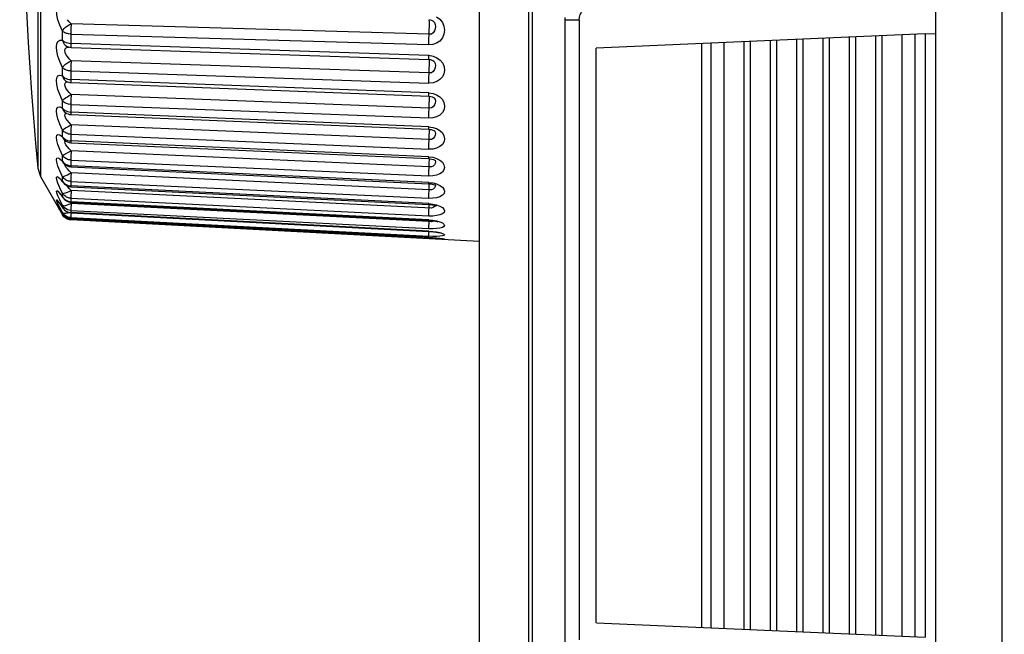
# Model space of a CAD drawing. Extents: x -4139 to -1089, y -1564 to 1941.
# Tile 83 of 160: x -4139 to -4122, y 1121 to 1131. Entities that reach past the tile are written whole.
import ezdxf

# ---------------------------------------------------------------- set-up
doc = ezdxf.new("R2010")
doc.units = 0
doc.header["$LTSCALE"] = 23.1
for name, color, linetype in [('01_DISPLAYCASE_3_1_AM_0', 7, 'CONTINUOUS'), ('BACK_CASE1_4_1_AM_0', 7, 'CONTINUOUS'), ('X610_37_IO_BASE-20150120_3', 7, 'CONTINUOUS'), ('XUAN_NIU_3_1_AM_0', 7, 'CONTINUOUS')]:
    doc.layers.add(name, color=color, linetype=linetype)

msp = doc.modelspace()

# ---------------------------------------------------------------- linework, layer by layer
at = {"layer": '01_DISPLAYCASE_3_1_AM_0', "color": 7}
for p, q in [((-4130.939, 1111.811), (-4130.939, 1138.953)), ((-4129.439, 1131.456), (-4129.439, 1120.507))]:
    msp.add_line(p, q, dxfattribs=at)
at = {"layer": '01_DISPLAYCASE_3_1_AM_0', "color": 2}
for p, q in [((-4130.078, 1136.85), (-4130.078, 1113.913)), ((-4130.008, 1119.059), (-4130.008, 1132.904)), ((-4129.191, 1131.412), (-4129.439, 1131.412)), ((-4129.191, 1131.412), (-4129.191, 1120.551))]:
    msp.add_line(p, q, dxfattribs=at)
msp.add_lwpolyline([(-4129.191, 1131.412), (-4129.186, 1131.462), (-4129.172, 1131.508), (-4129.149, 1131.55), (-4129.119, 1131.588), (-4129.081, 1131.619), (-4129.039, 1131.642), (-4128.993, 1131.656), (-4128.943, 1131.662)], dxfattribs=at)
at = {"layer": 'BACK_CASE1_4_1_AM_0', "color": 7}
for p, q in [((-4123.128, 1131.168), (-4128.889, 1130.917)), ((-4123.128, 1131.168), (-4122.939, 1131.176)), ((-4128.889, 1120.847), (-4128.889, 1130.917)), ((-4128.888, 1120.847), (-4123.128, 1120.595))]:
    msp.add_line(p, q, dxfattribs=at)
at = {"layer": 'BACK_CASE1_4_1_AM_0', "color": 2}
for p, q in [((-4123.301, 1120.603), (-4123.301, 1131.161)), ((-4123.128, 1131.168), (-4123.128, 1120.595)), ((-4127.045, 1130.997), (-4127.045, 1120.766)), ((-4126.883, 1131.004), (-4126.883, 1120.759)), ((-4126.65, 1120.749), (-4126.65, 1131.014)), ((-4126.304, 1131.029), (-4126.304, 1120.734)), ((-4126.188, 1120.729), (-4126.188, 1131.035)), ((-4125.842, 1131.05), (-4125.842, 1120.714)), ((-4125.726, 1120.709), (-4125.726, 1131.055)), ((-4125.38, 1131.07), (-4125.38, 1120.693)), ((-4125.264, 1120.688), (-4125.264, 1131.075)), ((-4124.918, 1131.09), (-4124.918, 1120.673)), ((-4124.803, 1120.668), (-4124.803, 1131.095)), ((-4124.456, 1131.11), (-4124.456, 1120.653)), ((-4124.341, 1120.648), (-4124.341, 1131.115)), ((-4123.994, 1131.13), (-4123.994, 1120.633)), ((-4123.879, 1120.628), (-4123.879, 1131.135)), ((-4123.532, 1131.15), (-4123.532, 1120.613))]:
    msp.add_line(p, q, dxfattribs=at)
at = {"layer": 'X610_37_IO_BASE-20150120_3', "color": 7}
msp.add_line((-4122.939, 1068.386), (-4122.939, 1241.817), dxfattribs=at)
at = {"layer": 'X610_37_IO_BASE-20150120_3', "color": 2}
msp.add_lwpolyline([(-4121.739, 1243.017), (-4121.744, 1243.007), (-4121.75, 1242.976), (-4121.755, 1242.926), (-4121.76, 1242.857), (-4121.764, 1242.769), (-4121.768, 1242.666), (-4121.772, 1242.548), (-4121.775, 1242.417), (-4121.777, 1242.277), (-4121.779, 1242.128), (-4121.78, 1241.974), (-4121.781, 1068.576)], dxfattribs=at)
at = {"layer": 'XUAN_NIU_3_1_AM_0', "color": 2}
for p, q in [((-4138.633, 1143.091), (-4138.633, 1128.672)), ((-4138.678, 1141.257), (-4138.678, 1128.816)), ((-4131.819, 1131.164), (-4138.093, 1131.348)), ((-4131.725, 1131.368), (-4131.713, 1131.337)), ((-4138.244, 1131.058), (-4138.244, 1131.219)), ((-4138.098, 1131.171), (-4138.098, 1130.989)), ((-4138.098, 1131.166), (-4131.824, 1130.982)), ((-4138.128, 1131.005), (-4138.098, 1131.003)), ((-4131.824, 1130.791), (-4138.098, 1131.003)), ((-4138.096, 1130.935), (-4138.095, 1130.933)), ((-4138.093, 1130.699), (-4138.13, 1130.734)), ((-4131.819, 1130.488), (-4138.093, 1130.699)), ((-4131.824, 1130.794), (-4131.749, 1130.781)), ((-4131.749, 1130.781), (-4131.683, 1130.753)), ((-4131.734, 1130.687), (-4131.726, 1130.677)), ((-4138.244, 1130.433), (-4138.244, 1130.58)), ((-4138.098, 1130.525), (-4138.098, 1130.349)), ((-4138.098, 1130.52), (-4131.824, 1130.308)), ((-4138.128, 1130.373), (-4138.098, 1130.371)), ((-4131.824, 1130.134), (-4138.098, 1130.37)), ((-4138.096, 1130.316), (-4138.095, 1130.315)), ((-4138.093, 1130.107), (-4138.13, 1130.143)), ((-4131.824, 1130.136), (-4131.751, 1130.124)), ((-4138.244, 1129.867), (-4138.244, 1129.999)), ((-4131.819, 1129.87), (-4138.093, 1130.107)), ((-4138.128, 1129.802), (-4138.098, 1129.799)), ((-4138.098, 1129.933), (-4131.824, 1129.696)), ((-4131.824, 1129.539), (-4138.098, 1129.798)), ((-4138.097, 1129.758), (-4138.096, 1129.756)), ((-4138.244, 1129.367), (-4138.244, 1129.483)), ((-4131.819, 1129.319), (-4138.093, 1129.578)), ((-4131.824, 1129.542), (-4131.754, 1129.531)), ((-4131.824, 1129.521), (-4131.824, 1129.539)), ((-4131.815, 1129.461), (-4131.815, 1129.482)), ((-4138.244, 1129.367), (-4138.233, 1129.338)), ((-4138.128, 1129.297), (-4138.098, 1129.293)), ((-4138.098, 1129.414), (-4138.098, 1129.284)), ((-4138.098, 1129.411), (-4131.824, 1129.151)), ((-4131.824, 1129.014), (-4138.098, 1129.293)), ((-4138.097, 1129.265), (-4138.097, 1129.262)), ((-4131.819, 1128.839), (-4138.093, 1129.118)), ((-4138.244, 1128.939), (-4138.244, 1129.037)), ((-4138.244, 1128.939), (-4138.233, 1128.912)), ((-4138.233, 1128.912), (-4138.221, 1128.897)), ((-4138.098, 1128.962), (-4138.098, 1128.857)), ((-4138.098, 1128.959), (-4131.824, 1128.68)), ((-4131.824, 1129.016), (-4131.753, 1129.007)), ((-4138.244, 1128.666), (-4138.293, 1128.769)), ((-4138.128, 1128.864), (-4138.098, 1128.86)), ((-4131.824, 1128.564), (-4138.098, 1128.86)), ((-4138.098, 1128.84), (-4138.097, 1128.839)), ((-4138.244, 1128.587), (-4138.244, 1128.666)), ((-4138.098, 1128.586), (-4138.098, 1128.502)), ((-4138.098, 1128.584), (-4131.824, 1128.288)), ((-4138.093, 1128.732), (-4138.096, 1128.673)), ((-4131.819, 1128.437), (-4138.093, 1128.732)), ((-4138.244, 1128.374), (-4138.293, 1128.473)), ((-4138.156, 1128.516), (-4138.128, 1128.508)), ((-4138.128, 1128.508), (-4138.098, 1128.504)), ((-4131.824, 1128.195), (-4138.098, 1128.504)), ((-4138.095, 1128.395), (-4138.097, 1128.343)), ((-4138.093, 1128.425), (-4138.095, 1128.395)), ((-4131.778, 1128.114), (-4138.093, 1128.425)), ((-4131.824, 1128.566), (-4131.754, 1128.558)), ((-4131.821, 1128.405), (-4131.817, 1128.495)), ((-4131.778, 1128.435), (-4131.819, 1128.437)), ((-4138.324, 1128.239), (-4138.291, 1128.194)), ((-4138.244, 1128.164), (-4138.293, 1128.259)), ((-4138.244, 1128.315), (-4138.244, 1128.374)), ((-4138.244, 1128.315), (-4138.235, 1128.297)), ((-4138.156, 1128.241), (-4138.128, 1128.233)), ((-4138.128, 1128.233), (-4138.098, 1128.229)), ((-4138.093, 1128.199), (-4138.121, 1128.224)), ((-4138.098, 1128.302), (-4138.098, 1128.289)), ((-4138.098, 1128.29), (-4138.098, 1128.227)), ((-4138.098, 1128.289), (-4131.824, 1127.979)), ((-4131.824, 1127.909), (-4138.098, 1128.229)), ((-4138.307, 1128.123), (-4138.291, 1128.097)), ((-4138.244, 1128.039), (-4138.293, 1128.129)), ((-4138.291, 1128.194), (-4138.244, 1128.126)), ((-4138.291, 1128.097), (-4138.28, 1128.079)), ((-4138.244, 1128.126), (-4138.244, 1128.164)), ((-4138.227, 1128.14), (-4138.244, 1128.164)), ((-4138.244, 1128.126), (-4138.24, 1128.116)), ((-4138.156, 1128.05), (-4138.128, 1128.041)), ((-4138.128, 1128.184), (-4138.093, 1128.199)), ((-4138.098, 1128.087), (-4138.098, 1128.076)), ((-4138.098, 1128.078), (-4138.098, 1128.036)), ((-4138.098, 1128.076), (-4131.824, 1127.757)), ((-4131.819, 1127.88), (-4138.093, 1128.199)), ((-4131.824, 1128.196), (-4131.754, 1128.188)), ((-4138.26, 1128.046), (-4138.244, 1128.021)), ((-4138.244, 1128.021), (-4138.244, 1128.039)), ((-4138.227, 1128.014), (-4138.244, 1128.039)), ((-4138.244, 1128.021), (-4138.243, 1128.018)), ((-4138.16, 1128.033), (-4138.128, 1128.044)), ((-4138.128, 1128.041), (-4138.098, 1128.037)), ((-4138.128, 1127.936), (-4138.098, 1127.932)), ((-4138.098, 1128.037), (-4138.098, 1128.034)), ((-4131.824, 1127.711), (-4138.098, 1128.037)), ((-4138.097, 1127.969), (-4138.098, 1127.956)), ((-4138.098, 1127.956), (-4138.098, 1127.95)), ((-4138.098, 1127.95), (-4138.098, 1127.931)), ((-4138.098, 1127.95), (-4131.824, 1127.624)), ((-4131.824, 1127.603), (-4138.098, 1127.932)), ((-4138.098, 1127.913), (-4138.098, 1127.91)), ((-4138.096, 1128.006), (-4138.097, 1127.969)), ((-4138.095, 1128.034), (-4138.096, 1128.006)), ((-4131.819, 1127.88), (-4131.818, 1127.902)), ((-4131.777, 1127.877), (-4131.819, 1127.88)), ((-4131.824, 1127.708), (-4131.824, 1127.711)), ((-4131.822, 1127.678), (-4131.82, 1127.708)), ((-4131.754, 1127.621), (-4131.824, 1127.623)), ((-4131.824, 1127.602), (-4131.824, 1127.603)), ((-4131.824, 1127.603), (-4131.754, 1127.599)), ((-4131.824, 1127.581), (-4131.823, 1127.602)), ((-4131.823, 1127.641), (-4131.822, 1127.678))]:
    msp.add_line(p, q, dxfattribs=at)
at = {"layer": 'XUAN_NIU_3_1_AM_0', "color": 7}
for p, q in [((-4131.819, 1131.42), (-4131.78, 1131.412)), ((-4131.78, 1131.412), (-4131.757, 1131.4)), ((-4131.757, 1131.4), (-4131.755, 1131.399)), ((-4138.145, 1130.942), (-4138.145, 1130.942)), ((-4138.095, 1130.933), (-4131.82, 1130.722)), ((-4138.173, 1130.336), (-4138.173, 1130.336)), ((-4138.095, 1130.315), (-4131.821, 1130.078)), ((-4131.731, 1130.047), (-4131.724, 1130.039)), ((-4138.096, 1129.756), (-4131.822, 1129.497)), ((-4131.735, 1129.474), (-4131.725, 1129.468)), ((-4131.725, 1129.468), (-4131.722, 1129.465)), ((-4131.722, 1129.465), (-4131.718, 1129.46)), ((-4138.219, 1129.316), (-4138.21, 1129.309)), ((-4138.21, 1129.309), (-4138.21, 1129.309)), ((-4138.097, 1129.262), (-4131.822, 1128.983)), ((-4131.743, 1128.967), (-4131.722, 1128.958)), ((-4131.722, 1128.958), (-4131.714, 1128.953)), ((-4138.678, 1128.816), (-4138.633, 1128.672)), ((-4138.229, 1128.906), (-4138.221, 1128.897)), ((-4138.221, 1128.897), (-4138.221, 1128.897)), ((-4138.097, 1128.839), (-4131.823, 1128.543)), ((-4138.633, 1128.672), (-4138.244, 1127.999)), ((-4138.236, 1128.566), (-4138.229, 1128.558)), ((-4138.229, 1128.558), (-4138.229, 1128.558)), ((-4138.097, 1128.491), (-4131.823, 1128.181)), ((-4131.726, 1128.524), (-4131.71, 1128.518)), ((-4131.712, 1128.53), (-4131.712, 1128.53)), ((-4138.242, 1128.307), (-4138.235, 1128.297)), ((-4138.098, 1128.222), (-4131.824, 1127.902)), ((-4138.315, 1128.135), (-4138.299, 1128.11)), ((-4138.299, 1128.11), (-4138.28, 1128.079)), ((-4138.28, 1128.079), (-4138.26, 1128.046)), ((-4138.257, 1128.143), (-4138.24, 1128.116)), ((-4131.732, 1128.168), (-4131.705, 1128.16)), ((-4131.705, 1128.16), (-4131.691, 1128.154)), ((-4138.26, 1128.046), (-4138.243, 1128.018)), ((-4138.233, 1127.981), (-4138.244, 1127.999)), ((-4138.098, 1128.034), (-4131.824, 1127.708)), ((-4130.939, 1127.534), (-4138.098, 1127.91)), ((-4131.68, 1127.879), (-4131.667, 1127.874)), ((-4131.666, 1127.689), (-4131.646, 1127.684)), ((-4131.626, 1127.585), (-4131.61, 1127.583)), ((-4131.61, 1127.583), (-4131.599, 1127.581)), ((-4131.599, 1127.581), (-4131.593, 1127.58))]:
    msp.add_line(p, q, dxfattribs=at)
at = {"layer": 'XUAN_NIU_3_1_AM_0', "color": 2}
for points in [[(-4138.244, 1131.219), (-4138.293, 1131.321), (-4138.327, 1131.415), (-4138.346, 1131.504), (-4138.352, 1131.583), (-4138.344, 1131.648), (-4138.324, 1131.697), (-4138.291, 1131.726), (-4138.244, 1131.736)], [(-4138.244, 1131.219), (-4138.232, 1131.241), (-4138.214, 1131.263), (-4138.19, 1131.287), (-4138.16, 1131.309), (-4138.128, 1131.329), (-4138.093, 1131.348)], [(-4138.093, 1131.348), (-4138.13, 1131.382), (-4138.16, 1131.419)], [(-4138.093, 1131.348), (-4138.095, 1131.319), (-4138.096, 1131.288), (-4138.097, 1131.258), (-4138.097, 1131.227), (-4138.098, 1131.196), (-4138.098, 1131.166)], [(-4131.691, 1131.47), (-4131.634, 1131.427), (-4131.587, 1131.372), (-4131.56, 1131.307), (-4131.55, 1131.237), (-4131.559, 1131.165), (-4131.586, 1131.098), (-4131.633, 1131.045), (-4131.692, 1131.007), (-4131.755, 1130.985), (-4131.824, 1130.979)], [(-4131.821, 1131.133), (-4131.818, 1131.193), (-4131.817, 1131.223), (-4131.816, 1131.253), (-4131.815, 1131.283), (-4131.815, 1131.313), (-4131.815, 1131.34)], [(-4131.713, 1131.337), (-4131.709, 1131.3), (-4131.712, 1131.259), (-4131.724, 1131.223), (-4131.747, 1131.189), (-4131.779, 1131.167), (-4131.819, 1131.164)], [(-4131.815, 1131.34), (-4131.815, 1131.364), (-4131.815, 1131.384), (-4131.816, 1131.4), (-4131.817, 1131.412), (-4131.818, 1131.418)], [(-4131.755, 1131.399), (-4131.749, 1131.395), (-4131.725, 1131.368)], [(-4138.098, 1131.171), (-4138.113, 1131.17), (-4138.127, 1131.167), (-4138.142, 1131.169), (-4138.158, 1131.174), (-4138.174, 1131.179), (-4138.189, 1131.184), (-4138.205, 1131.191), (-4138.219, 1131.199), (-4138.233, 1131.208), (-4138.244, 1131.219)], [(-4138.244, 1130.58), (-4138.293, 1130.685), (-4138.327, 1130.779), (-4138.346, 1130.866), (-4138.352, 1130.94), (-4138.344, 1130.998), (-4138.324, 1131.039), (-4138.291, 1131.058), (-4138.244, 1131.058)], [(-4138.244, 1131.058), (-4138.233, 1131.023), (-4138.214, 1130.992), (-4138.19, 1130.966), (-4138.161, 1130.948), (-4138.145, 1130.942)], [(-4138.244, 1131.058), (-4138.227, 1131.043), (-4138.207, 1131.03), (-4138.183, 1131.019), (-4138.156, 1131.011), (-4138.128, 1131.005)], [(-4138.098, 1130.989), (-4138.098, 1130.97), (-4138.097, 1130.954), (-4138.097, 1130.943), (-4138.096, 1130.935)], [(-4131.824, 1130.982), (-4131.824, 1131.009), (-4131.823, 1131.038), (-4131.823, 1131.069), (-4131.822, 1131.101), (-4131.821, 1131.133)], [(-4138.13, 1130.734), (-4138.16, 1130.772), (-4138.185, 1130.81), (-4138.2, 1130.846), (-4138.205, 1130.879), (-4138.199, 1130.905), (-4138.183, 1130.924), (-4138.159, 1130.935), (-4138.132, 1130.938)], [(-4138.244, 1130.58), (-4138.232, 1130.599), (-4138.214, 1130.618), (-4138.19, 1130.64), (-4138.16, 1130.66), (-4138.128, 1130.68), (-4138.093, 1130.699)], [(-4138.093, 1130.699), (-4138.095, 1130.669), (-4138.096, 1130.638), (-4138.097, 1130.608), (-4138.097, 1130.578), (-4138.098, 1130.548), (-4138.098, 1130.52)], [(-4131.82, 1130.722), (-4131.821, 1130.722), (-4131.822, 1130.725), (-4131.823, 1130.734), (-4131.823, 1130.749), (-4131.824, 1130.768), (-4131.824, 1130.791)], [(-4131.683, 1130.753), (-4131.625, 1130.709), (-4131.58, 1130.655), (-4131.556, 1130.592), (-4131.549, 1130.528), (-4131.559, 1130.47), (-4131.584, 1130.417), (-4131.629, 1130.37), (-4131.686, 1130.333), (-4131.75, 1130.312), (-4131.824, 1130.306)], [(-4131.821, 1130.456), (-4131.818, 1130.517), (-4131.817, 1130.548), (-4131.816, 1130.578), (-4131.815, 1130.608), (-4131.815, 1130.636), (-4131.815, 1130.661)], [(-4131.726, 1130.677), (-4131.713, 1130.649), (-4131.709, 1130.616), (-4131.711, 1130.578), (-4131.723, 1130.544), (-4131.747, 1130.51), (-4131.779, 1130.489), (-4131.819, 1130.488)], [(-4131.815, 1130.661), (-4131.815, 1130.683), (-4131.815, 1130.701), (-4131.816, 1130.714), (-4131.817, 1130.721)], [(-4138.098, 1130.525), (-4138.113, 1130.524), (-4138.127, 1130.522), (-4138.142, 1130.523), (-4138.158, 1130.529), (-4138.174, 1130.534), (-4138.189, 1130.54), (-4138.205, 1130.548), (-4138.219, 1130.557), (-4138.233, 1130.568), (-4138.244, 1130.58)], [(-4138.244, 1129.999), (-4138.293, 1130.105), (-4138.327, 1130.198), (-4138.346, 1130.281), (-4138.352, 1130.35), (-4138.344, 1130.401), (-4138.324, 1130.434), (-4138.291, 1130.444), (-4138.244, 1130.433)], [(-4138.244, 1130.433), (-4138.233, 1130.399), (-4138.214, 1130.37), (-4138.19, 1130.346), (-4138.173, 1130.336)], [(-4138.244, 1130.433), (-4138.227, 1130.415), (-4138.207, 1130.401), (-4138.183, 1130.389), (-4138.156, 1130.379), (-4138.128, 1130.373)], [(-4138.13, 1130.143), (-4138.16, 1130.18), (-4138.185, 1130.218), (-4138.2, 1130.252), (-4138.205, 1130.283), (-4138.199, 1130.306), (-4138.183, 1130.321), (-4138.159, 1130.328)], [(-4138.098, 1130.349), (-4138.098, 1130.333), (-4138.097, 1130.321), (-4138.096, 1130.316)], [(-4131.824, 1130.308), (-4131.824, 1130.333), (-4131.823, 1130.361), (-4131.823, 1130.392), (-4131.822, 1130.423), (-4131.821, 1130.456)], [(-4131.821, 1130.078), (-4131.822, 1130.079), (-4131.823, 1130.085), (-4131.823, 1130.096), (-4131.824, 1130.113), (-4131.824, 1130.134)], [(-4131.751, 1130.124), (-4131.688, 1130.101), (-4131.632, 1130.064)], [(-4138.244, 1129.999), (-4138.232, 1130.014), (-4138.214, 1130.031), (-4138.19, 1130.05), (-4138.16, 1130.069), (-4138.128, 1130.088), (-4138.093, 1130.107)], [(-4138.098, 1129.937), (-4138.113, 1129.936), (-4138.127, 1129.935), (-4138.142, 1129.937), (-4138.158, 1129.943), (-4138.174, 1129.949), (-4138.189, 1129.955), (-4138.205, 1129.964), (-4138.219, 1129.974), (-4138.233, 1129.986), (-4138.244, 1129.999)], [(-4138.093, 1130.107), (-4138.095, 1130.076), (-4138.096, 1130.045), (-4138.097, 1130.015), (-4138.097, 1129.986), (-4138.098, 1129.958), (-4138.098, 1129.794)], [(-4131.632, 1130.064), (-4131.587, 1130.018), (-4131.56, 1129.965), (-4131.549, 1129.907), (-4131.558, 1129.847), (-4131.585, 1129.792), (-4131.632, 1129.748), (-4131.691, 1129.715), (-4131.754, 1129.697), (-4131.824, 1129.693)], [(-4131.821, 1129.838), (-4131.818, 1129.9), (-4131.817, 1129.931), (-4131.816, 1129.961), (-4131.815, 1129.989), (-4131.815, 1130.016), (-4131.815, 1130.04)], [(-4131.723, 1130.039), (-4131.713, 1130.018), (-4131.709, 1129.989), (-4131.711, 1129.955), (-4131.723, 1129.924), (-4131.746, 1129.892), (-4131.778, 1129.872), (-4131.819, 1129.87)], [(-4131.815, 1130.04), (-4131.815, 1130.059), (-4131.815, 1130.074), (-4131.815, 1130.078)], [(-4138.244, 1129.483), (-4138.293, 1129.589), (-4138.327, 1129.68), (-4138.346, 1129.759), (-4138.352, 1129.821), (-4138.344, 1129.865), (-4138.324, 1129.888), (-4138.291, 1129.889), (-4138.244, 1129.867)], [(-4138.244, 1129.867), (-4138.233, 1129.835), (-4138.214, 1129.808), (-4138.194, 1129.79)], [(-4138.244, 1129.867), (-4138.227, 1129.848), (-4138.207, 1129.832), (-4138.183, 1129.819), (-4138.156, 1129.808), (-4138.128, 1129.802)], [(-4138.093, 1129.578), (-4138.13, 1129.614), (-4138.16, 1129.651), (-4138.185, 1129.688), (-4138.2, 1129.72), (-4138.205, 1129.748), (-4138.199, 1129.768), (-4138.183, 1129.779), (-4138.178, 1129.78)], [(-4138.098, 1129.798), (-4138.098, 1129.78), (-4138.098, 1129.766), (-4138.097, 1129.758)], [(-4131.824, 1129.696), (-4131.824, 1129.719), (-4131.823, 1129.745), (-4131.823, 1129.774), (-4131.822, 1129.805), (-4131.821, 1129.838)], [(-4138.244, 1129.483), (-4138.232, 1129.494), (-4138.214, 1129.508), (-4138.19, 1129.524), (-4138.16, 1129.542), (-4138.128, 1129.559), (-4138.093, 1129.578)], [(-4138.098, 1129.414), (-4138.113, 1129.414), (-4138.127, 1129.413), (-4138.142, 1129.415), (-4138.158, 1129.422), (-4138.174, 1129.428), (-4138.189, 1129.435), (-4138.205, 1129.445), (-4138.219, 1129.456), (-4138.233, 1129.469), (-4138.244, 1129.483)], [(-4138.093, 1129.578), (-4138.095, 1129.547), (-4138.096, 1129.516), (-4138.097, 1129.487), (-4138.097, 1129.46), (-4138.098, 1129.434), (-4138.098, 1129.411)], [(-4131.822, 1129.497), (-4131.823, 1129.499), (-4131.823, 1129.507), (-4131.824, 1129.521)], [(-4131.633, 1129.476), (-4131.587, 1129.434), (-4131.56, 1129.385), (-4131.55, 1129.333), (-4131.558, 1129.281), (-4131.583, 1129.234), (-4131.63, 1129.196), (-4131.69, 1129.168), (-4131.754, 1129.152), (-4131.824, 1129.149)], [(-4131.821, 1129.286), (-4131.818, 1129.349), (-4131.817, 1129.379), (-4131.816, 1129.409), (-4131.815, 1129.436), (-4131.815, 1129.461)], [(-4131.754, 1129.531), (-4131.691, 1129.51), (-4131.633, 1129.476)], [(-4131.717, 1129.46), (-4131.713, 1129.45), (-4131.709, 1129.425), (-4131.711, 1129.395)], [(-4138.244, 1129.037), (-4138.293, 1129.142), (-4138.327, 1129.231), (-4138.346, 1129.304), (-4138.352, 1129.359), (-4138.344, 1129.394), (-4138.324, 1129.408), (-4138.291, 1129.399), (-4138.244, 1129.367)], [(-4138.244, 1129.367), (-4138.227, 1129.347), (-4138.207, 1129.33), (-4138.183, 1129.315), (-4138.156, 1129.304), (-4138.128, 1129.297)], [(-4138.233, 1129.338), (-4138.214, 1129.313), (-4138.21, 1129.309)], [(-4138.093, 1129.118), (-4138.13, 1129.155), (-4138.16, 1129.191), (-4138.185, 1129.225), (-4138.2, 1129.256), (-4138.205, 1129.28), (-4138.199, 1129.296), (-4138.196, 1129.298)], [(-4138.098, 1129.284), (-4138.098, 1129.272), (-4138.097, 1129.265)], [(-4131.824, 1129.151), (-4131.824, 1129.171), (-4131.823, 1129.196), (-4131.823, 1129.224), (-4131.822, 1129.254), (-4131.821, 1129.286)], [(-4131.711, 1129.395), (-4131.723, 1129.367), (-4131.746, 1129.338), (-4131.778, 1129.319), (-4131.819, 1129.319)], [(-4138.19, 1129.068), (-4138.128, 1129.1), (-4138.093, 1129.118)], [(-4138.093, 1129.118), (-4138.095, 1129.087), (-4138.096, 1129.057), (-4138.097, 1129.029), (-4138.097, 1129.003), (-4138.098, 1128.979), (-4138.098, 1128.959)], [(-4138.293, 1128.769), (-4138.327, 1128.853), (-4138.346, 1128.92), (-4138.352, 1128.967), (-4138.344, 1128.994), (-4138.324, 1128.999), (-4138.291, 1128.981), (-4138.244, 1128.939)], [(-4138.244, 1129.037), (-4138.232, 1129.044), (-4138.214, 1129.055), (-4138.19, 1129.068)], [(-4138.098, 1128.962), (-4138.113, 1128.962), (-4138.127, 1128.962), (-4138.142, 1128.965), (-4138.158, 1128.971), (-4138.174, 1128.978), (-4138.189, 1128.986), (-4138.205, 1128.996), (-4138.219, 1129.008), (-4138.233, 1129.022), (-4138.244, 1129.037)], [(-4138.244, 1128.939), (-4138.227, 1128.918), (-4138.207, 1128.899), (-4138.183, 1128.883), (-4138.156, 1128.872), (-4138.128, 1128.864)], [(-4131.822, 1128.983), (-4131.823, 1128.983), (-4131.823, 1128.988), (-4131.824, 1128.999), (-4131.824, 1129.014)], [(-4131.631, 1128.957), (-4131.586, 1128.919), (-4131.559, 1128.875), (-4131.55, 1128.83), (-4131.559, 1128.786), (-4131.586, 1128.747), (-4131.632, 1128.715), (-4131.691, 1128.693), (-4131.754, 1128.681), (-4131.824, 1128.678)], [(-4131.821, 1128.807), (-4131.818, 1128.87), (-4131.817, 1128.899), (-4131.816, 1128.927), (-4131.815, 1128.953), (-4131.815, 1128.976), (-4131.815, 1128.983)], [(-4131.753, 1129.007), (-4131.69, 1128.987), (-4131.631, 1128.957)], [(-4131.714, 1128.956), (-4131.711, 1128.949), (-4131.709, 1128.927), (-4131.713, 1128.899), (-4131.725, 1128.876), (-4131.748, 1128.854)], [(-4138.093, 1128.732), (-4138.13, 1128.768), (-4138.16, 1128.804), (-4138.185, 1128.836), (-4138.2, 1128.864), (-4138.204, 1128.88)], [(-4138.098, 1128.86), (-4138.098, 1128.847), (-4138.098, 1128.84)], [(-4131.824, 1128.68), (-4131.824, 1128.698), (-4131.823, 1128.72), (-4131.823, 1128.746), (-4131.822, 1128.775), (-4131.821, 1128.807)], [(-4131.748, 1128.854), (-4131.779, 1128.839), (-4131.819, 1128.839)], [(-4138.293, 1128.473), (-4138.327, 1128.553), (-4138.346, 1128.612), (-4138.352, 1128.652), (-4138.344, 1128.67), (-4138.324, 1128.666), (-4138.291, 1128.638), (-4138.244, 1128.587)], [(-4138.244, 1128.666), (-4138.232, 1128.669), (-4138.214, 1128.676)], [(-4138.142, 1128.59), (-4138.158, 1128.596), (-4138.174, 1128.603), (-4138.189, 1128.612), (-4138.205, 1128.622), (-4138.219, 1128.635), (-4138.233, 1128.65), (-4138.244, 1128.666)], [(-4138.244, 1128.587), (-4138.233, 1128.563), (-4138.229, 1128.558)], [(-4138.244, 1128.587), (-4138.227, 1128.564), (-4138.207, 1128.545), (-4138.183, 1128.528), (-4138.156, 1128.516)], [(-4138.214, 1128.676), (-4138.16, 1128.7), (-4138.128, 1128.715), (-4138.093, 1128.732)], [(-4138.098, 1128.586), (-4138.113, 1128.587), (-4138.127, 1128.587), (-4138.142, 1128.59)], [(-4138.096, 1128.673), (-4138.097, 1128.646), (-4138.097, 1128.622), (-4138.098, 1128.601), (-4138.098, 1128.584)], [(-4138.293, 1128.259), (-4138.327, 1128.333), (-4138.346, 1128.385), (-4138.352, 1128.415), (-4138.344, 1128.425), (-4138.324, 1128.411), (-4138.291, 1128.375), (-4138.244, 1128.315)], [(-4138.244, 1128.374), (-4138.232, 1128.373), (-4138.214, 1128.377), (-4138.19, 1128.384), (-4138.16, 1128.395), (-4138.128, 1128.408), (-4138.093, 1128.425)], [(-4138.093, 1128.425), (-4138.13, 1128.46), (-4138.16, 1128.494), (-4138.176, 1128.514)], [(-4138.098, 1128.504), (-4138.098, 1128.494), (-4138.098, 1128.491), (-4138.097, 1128.491)], [(-4131.823, 1128.543), (-4131.823, 1128.545), (-4131.824, 1128.552), (-4131.824, 1128.564)], [(-4131.633, 1128.515), (-4131.587, 1128.484), (-4131.56, 1128.448), (-4131.55, 1128.411), (-4131.558, 1128.374), (-4131.583, 1128.341), (-4131.63, 1128.315), (-4131.69, 1128.297), (-4131.754, 1128.288), (-4131.824, 1128.287)], [(-4131.824, 1128.288), (-4131.824, 1128.303), (-4131.823, 1128.323), (-4131.823, 1128.347), (-4131.822, 1128.374), (-4131.821, 1128.405)], [(-4131.817, 1128.495), (-4131.816, 1128.522), (-4131.815, 1128.542)], [(-4131.712, 1128.53), (-4131.709, 1128.516), (-4131.711, 1128.494), (-4131.723, 1128.473), (-4131.746, 1128.45), (-4131.778, 1128.435)], [(-4131.754, 1128.558), (-4131.691, 1128.541), (-4131.633, 1128.515)], [(-4138.293, 1128.129), (-4138.327, 1128.195), (-4138.346, 1128.239), (-4138.352, 1128.261), (-4138.344, 1128.261), (-4138.324, 1128.239)], [(-4138.189, 1128.318), (-4138.205, 1128.329), (-4138.219, 1128.342), (-4138.233, 1128.357), (-4138.244, 1128.374)], [(-4138.244, 1128.315), (-4138.227, 1128.291), (-4138.207, 1128.271), (-4138.183, 1128.254), (-4138.156, 1128.241)], [(-4138.098, 1128.29), (-4138.113, 1128.291), (-4138.127, 1128.292), (-4138.142, 1128.295), (-4138.158, 1128.301), (-4138.174, 1128.309), (-4138.189, 1128.318)], [(-4138.097, 1128.343), (-4138.097, 1128.321), (-4138.098, 1128.302)], [(-4138.098, 1128.229), (-4138.098, 1128.222), (-4138.098, 1128.222)], [(-4138.293, 1128.083), (-4138.327, 1128.142), (-4138.346, 1128.177), (-4138.352, 1128.19), (-4138.344, 1128.181), (-4138.332, 1128.161)], [(-4138.327, 1128.154), (-4138.324, 1128.15), (-4138.315, 1128.135)], [(-4138.244, 1128.164), (-4138.233, 1128.16), (-4138.214, 1128.159), (-4138.19, 1128.163), (-4138.16, 1128.172), (-4138.128, 1128.184)], [(-4138.244, 1128.126), (-4138.227, 1128.101), (-4138.207, 1128.08), (-4138.183, 1128.063), (-4138.156, 1128.05)], [(-4138.183, 1128.102), (-4138.207, 1128.119), (-4138.227, 1128.14)], [(-4138.098, 1128.076), (-4138.128, 1128.08), (-4138.156, 1128.089), (-4138.183, 1128.102)], [(-4138.097, 1128.122), (-4138.097, 1128.102), (-4138.098, 1128.087)], [(-4138.093, 1128.199), (-4138.095, 1128.171), (-4138.097, 1128.122)], [(-4131.823, 1128.181), (-4131.823, 1128.182), (-4131.824, 1128.185), (-4131.824, 1128.195)], [(-4131.633, 1128.153), (-4131.587, 1128.128), (-4131.56, 1128.099), (-4131.55, 1128.07), (-4131.558, 1128.042), (-4131.583, 1128.017), (-4131.63, 1127.997), (-4131.69, 1127.984), (-4131.754, 1127.978), (-4131.824, 1127.978)], [(-4131.824, 1127.979), (-4131.824, 1127.991), (-4131.823, 1128.008), (-4131.823, 1128.03), (-4131.822, 1128.056)], [(-4131.822, 1128.056), (-4131.818, 1128.145), (-4131.817, 1128.181)], [(-4131.711, 1128.162), (-4131.723, 1128.145), (-4131.746, 1128.126), (-4131.778, 1128.114)], [(-4131.754, 1128.188), (-4131.691, 1128.174), (-4131.633, 1128.153)], [(-4138.244, 1128.039), (-4138.233, 1128.03), (-4138.214, 1128.027), (-4138.19, 1128.028), (-4138.16, 1128.033)], [(-4138.244, 1128.021), (-4138.227, 1127.997), (-4138.207, 1127.975), (-4138.183, 1127.958), (-4138.156, 1127.944), (-4138.128, 1127.936)], [(-4138.244, 1127.999), (-4138.232, 1127.987), (-4138.214, 1127.98), (-4138.211, 1127.98)], [(-4138.183, 1127.976), (-4138.207, 1127.993), (-4138.227, 1128.014)], [(-4138.098, 1127.949), (-4138.128, 1127.953), (-4138.156, 1127.962), (-4138.183, 1127.976)], [(-4131.824, 1127.91), (-4131.754, 1127.904), (-4131.691, 1127.892), (-4131.632, 1127.876)], [(-4131.824, 1127.902), (-4131.824, 1127.903), (-4131.824, 1127.909)], [(-4131.823, 1127.799), (-4131.821, 1127.85), (-4131.819, 1127.88)], [(-4131.737, 1127.892), (-4131.745, 1127.887), (-4131.777, 1127.877)], [(-4131.632, 1127.876), (-4131.586, 1127.856), (-4131.559, 1127.835), (-4131.55, 1127.813), (-4131.559, 1127.794), (-4131.586, 1127.777), (-4131.633, 1127.765)], [(-4131.824, 1127.757), (-4131.824, 1127.766), (-4131.823, 1127.78), (-4131.823, 1127.799)], [(-4131.633, 1127.765), (-4131.692, 1127.758), (-4131.754, 1127.755), (-4131.824, 1127.756)], [(-4131.824, 1127.712), (-4131.754, 1127.706), (-4131.691, 1127.698), (-4131.633, 1127.687)], [(-4131.824, 1127.624), (-4131.824, 1127.629), (-4131.823, 1127.641)], [(-4131.633, 1127.687), (-4131.587, 1127.674), (-4131.56, 1127.661), (-4131.55, 1127.648), (-4131.558, 1127.637), (-4131.583, 1127.629), (-4131.63, 1127.623), (-4131.69, 1127.621), (-4131.754, 1127.621)], [(-4131.754, 1127.599), (-4131.691, 1127.593), (-4131.633, 1127.587)], [(-4131.633, 1127.587), (-4131.587, 1127.581), (-4131.56, 1127.576), (-4131.55, 1127.572), (-4131.558, 1127.57), (-4131.583, 1127.569), (-4131.63, 1127.571)]]:
    msp.add_lwpolyline(points, dxfattribs=at)
at = {"layer": 'XUAN_NIU_3_1_AM_0', "color": 7}
for points in [[(-4131.82, 1130.722), (-4131.818, 1130.721), (-4131.793, 1130.718), (-4131.771, 1130.711), (-4131.752, 1130.702), (-4131.738, 1130.691), (-4131.734, 1130.687)], [(-4131.821, 1130.078), (-4131.816, 1130.078), (-4131.789, 1130.074), (-4131.764, 1130.067), (-4131.744, 1130.057), (-4131.731, 1130.047)], [(-4131.822, 1129.497), (-4131.814, 1129.496), (-4131.782, 1129.492), (-4131.755, 1129.484), (-4131.735, 1129.474)], [(-4138.209, 1129.312), (-4138.218, 1129.316), (-4138.219, 1129.316)], [(-4138.243, 1128.918), (-4138.24, 1128.915), (-4138.229, 1128.906)], [(-4131.822, 1128.983), (-4131.808, 1128.982), (-4131.772, 1128.976), (-4131.743, 1128.967)], [(-4138.266, 1128.599), (-4138.266, 1128.599), (-4138.26, 1128.593), (-4138.249, 1128.582), (-4138.236, 1128.566)], [(-4131.823, 1128.543), (-4131.784, 1128.539), (-4131.751, 1128.533), (-4131.726, 1128.524)], [(-4138.289, 1128.365), (-4138.287, 1128.363), (-4138.28, 1128.355), (-4138.27, 1128.343), (-4138.257, 1128.327), (-4138.242, 1128.307)], [(-4138.337, 1128.169), (-4138.337, 1128.169), (-4138.335, 1128.166), (-4138.332, 1128.161), (-4138.327, 1128.154), (-4138.321, 1128.145), (-4138.315, 1128.135)], [(-4138.307, 1128.214), (-4138.312, 1128.219), (-4138.312, 1128.219), (-4138.308, 1128.215), (-4138.302, 1128.206)], [(-4138.302, 1128.206), (-4138.293, 1128.195), (-4138.283, 1128.18), (-4138.271, 1128.163), (-4138.257, 1128.143)], [(-4131.823, 1128.181), (-4131.812, 1128.181), (-4131.769, 1128.176), (-4131.732, 1128.168)], [(-4138.189, 1127.94), (-4138.205, 1127.952), (-4138.219, 1127.966), (-4138.233, 1127.981)], [(-4138.12, 1127.912), (-4138.127, 1127.914), (-4138.142, 1127.918), (-4138.158, 1127.923), (-4138.174, 1127.931), (-4138.189, 1127.94)], [(-4138.098, 1127.91), (-4138.113, 1127.911), (-4138.12, 1127.912)], [(-4138.098, 1127.931), (-4131.798, 1127.601), (-4131.751, 1127.598)], [(-4131.823, 1127.902), (-4131.796, 1127.9), (-4131.747, 1127.894)], [(-4131.747, 1127.894), (-4131.707, 1127.887), (-4131.68, 1127.879)], [(-4131.824, 1127.708), (-4131.794, 1127.707), (-4131.741, 1127.702)], [(-4131.751, 1127.598), (-4131.711, 1127.594), (-4131.676, 1127.591), (-4131.648, 1127.588), (-4131.626, 1127.585)], [(-4131.741, 1127.702), (-4131.698, 1127.695), (-4131.666, 1127.689)]]:
    msp.add_lwpolyline(points, dxfattribs=at)
for centre, radius, start, end in [((-4060.013, 1135.882), 78.982, 174.86736, 185.13264), ((-4138.089, 1131.113), 0.18, 251.7153, 268.0702), ((-4138.089, 1130.495), 0.18, 242.0342, 267.8404), ((-4138.089, 1129.936), 0.18, 234.0346, 267.6342), ((-4138.089, 1129.442), 0.18, 227.6258, 267.4541), ((-4138.089, 1129.019), 0.18, 222.5617, 267.3018), ((-4138.089, 1128.67), 0.18, 218.5787, 267.179), ((-4138.089, 1128.401), 0.18, 215.4499, 267.0872), ((-4138.089, 1128.214), 0.18, 212.9969, 267.0272), ((-4138.089, 1128.111), 0.18, 211.0857, 266.9997)]:
    msp.add_arc(centre, radius, start, end, dxfattribs=at)

doc.saveas('drawing.dxf')
